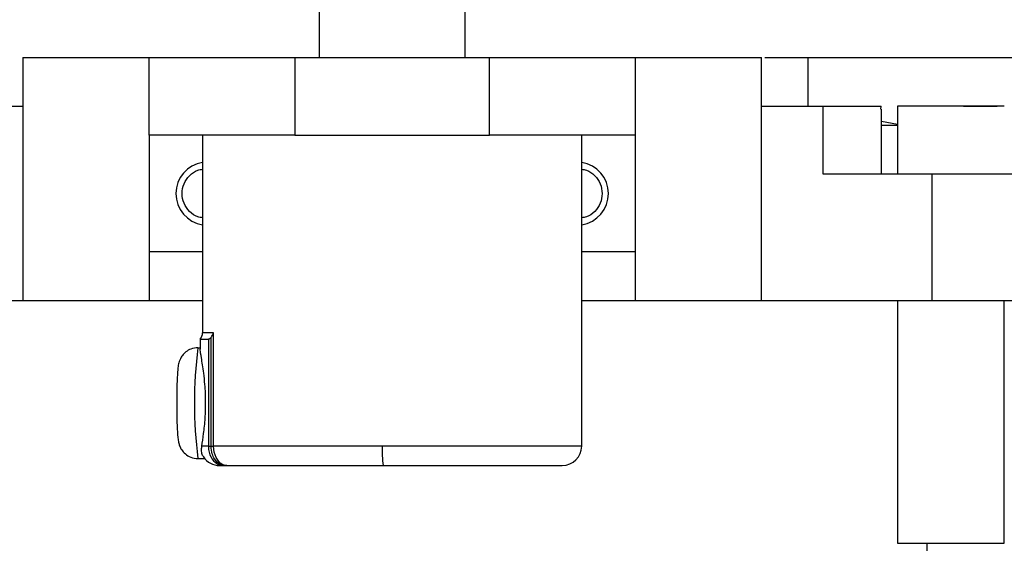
# Model space of a CAD drawing. Header units: millimetres. Extents: x 4624 to 7637, y -669 to 1387.
# Tile 47 of 84: x 6278 to 6379, y 103 to 157. Entities that reach past the tile are written whole.
import ezdxf

# ---------------------------------------------------------------- set-up
doc = ezdxf.new("R2010")
doc.units = ezdxf.units.MM

msp = doc.modelspace()

# ---------------------------------------------------------------- linework, layer by layer
at = {"color": 7, "linetype": 'Continuous', "lineweight": 25}
for p, q in [((6308.555, 165.143), (6308.555, 153.143)), ((6323.553, 153.143), (6323.553, 165.143)), ((6278.066, 153.143), (6278.066, 148.143)), ((6291.054, 145.143), (6291.054, 153.143)), ((6291.054, 153.143), (6306.054, 153.143)), ((6306.054, 153.143), (6306.054, 145.143)), ((6306.054, 153.143), (6326.054, 153.143)), ((6326.054, 145.143), (6326.054, 153.143)), ((6326.054, 153.143), (6341.054, 153.143)), ((6341.054, 153.143), (6341.054, 145.143)), ((6354.042, 148.143), (6354.042, 153.143)), ((6358.807, 153.143), (6358.807, 148.143)), ((6278.066, 148.143), (6278.066, 128.143)), ((6354.042, 128.143), (6354.042, 148.143)), ((6360.411, 141.143), (6360.411, 148.143)), ((6366.333, 147.825), (6366.373, 148.143)), ((6368.03, 148.143), (6368.03, 141.144)), ((6366.392, 141.143), (6366.392, 147.825)), ((6366.392, 146.598), (6368.03, 146.298)), ((6306.054, 145.143), (6291.054, 145.143)), ((6291.054, 145.143), (6291.054, 133.143)), ((6296.554, 145.143), (6296.554, 124.804)), ((6306.054, 145.143), (6326.054, 145.143)), ((6341.054, 145.143), (6326.054, 145.143)), ((6335.554, 113.143), (6335.554, 145.143)), ((6341.054, 145.143), (6341.054, 133.143)), ((6371.595, 128.143), (6371.595, 141.143)), ((6296.554, 133.143), (6291.054, 133.143)), ((6291.054, 133.108), (6291.054, 128.143)), ((6341.054, 133.143), (6335.554, 133.143)), ((6341.054, 133.101), (6341.054, 128.143)), ((6291.054, 128.143), (6296.554, 128.143)), ((6335.554, 128.143), (6341.054, 128.143)), ((6368.03, 128.141), (6368.03, 103.143)), ((6379.03, 103.143), (6379.03, 128.143)), ((6297.689, 124.804), (6296.554, 124.804)), ((6297.689, 113.143), (6297.689, 124.804)), ((6296.304, 124.143), (6296.304, 123.112)), ((6296.304, 124.143), (6297.148, 124.143)), ((6297.148, 124.143), (6297.148, 113.143)), ((6297.426, 113.143), (6297.426, 124.331)), ((6296.082, 123.266), (6296.304, 123.266)), ((6297.148, 113.143), (6296.474, 113.143)), ((6297.148, 113.143), (6297.426, 113.143)), ((6297.426, 113.143), (6297.689, 113.143)), ((6315.034, 113.143), (6297.689, 113.143)), ((6335.554, 113.143), (6315.034, 113.143)), ((6296.082, 111.861), (6296.769, 111.861)), ((6298.304, 111.143), (6298.785, 111.143)), ((6298.785, 111.143), (6299.045, 111.143)), ((6299.045, 111.143), (6315.138, 111.143)), ((6315.138, 111.143), (6333.554, 111.143)), ((6371.054, 103.143), (6371.054, 85.643))]:
    msp.add_line(p, q, dxfattribs=at)
for centre, radius, start, end in [((6297.054, 139.143), 3.25, 98.84988, 261.15012), ((6335.054, 139.143), 3.25, 278.84988, 81.15012), ((6295.554, 124.804), 1, 318.59038, 0), ((6339.803, 117.564), 44.092, 172.56904, 187.43096), ((6324.666, 112.644), 9.645, 177.0366, 188.95519), ((6333.554, 113.143), 2, 270, 0), ((6298.304, 113.143), 2, 214.0949, 270), ((6298.3, 112.089), 0.788, 248.11775, 271.06037), ((6298.376, 110.687), 0.618, 74.68502, 95.69393)]:
    msp.add_arc(centre, radius, start, end, dxfattribs=at)
for points, knots in [([(6278.066, 153.143), (6278.456, 153.143), (6279.235, 153.143), (6280.406, 153.143), (6281.58, 153.143), (6282.756, 153.143), (6283.934, 153.143), (6285.115, 153.143), (6286.298, 153.143), (6287.483, 153.143), (6288.671, 153.143), (6289.861, 153.143), (6290.657, 153.143), (6291.054, 153.143)], [0, 0, 0, 0, 0.0909602, 0.1818898, 0.2727955, 0.3636841, 0.4545625, 0.5454375, 0.6363159, 0.7272045, 0.8181102, 0.9090398, 1, 1, 1, 1]), ([(6341.054, 153.143), (6341.452, 153.143), (6342.247, 153.143), (6343.437, 153.143), (6344.625, 153.143), (6345.811, 153.143), (6346.994, 153.143), (6348.175, 153.143), (6349.353, 153.143), (6350.529, 153.143), (6351.703, 153.143), (6352.874, 153.143), (6353.653, 153.143), (6354.042, 153.143)], [0, 0, 0, 0, 0.0909602, 0.1818898, 0.2727955, 0.3636841, 0.4545625, 0.5454375, 0.6363159, 0.7272045, 0.8181102, 0.9090398, 1, 1, 1, 1]), ([(6354.392, 153.143), (6354.86, 153.143), (6356.059, 153.143), (6357.766, 153.143), (6358.807, 153.143)], [0, 0, 0, 0, 0.390123, 1, 1, 1, 1]), ([(6358.807, 153.143), (6359.154, 153.143), (6359.847, 153.143), (6360.883, 153.143), (6361.916, 153.143), (6362.944, 153.143), (6363.969, 153.143), (6364.99, 153.143), (6366.007, 153.143), (6367.021, 153.143), (6368.031, 153.143), (6369.036, 153.143), (6371.54, 153.143), (6375.491, 153.143), (6380.781, 153.143), (6385.918, 153.143), (6390.889, 153.143), (6395.682, 153.143), (6400.286, 153.143), (6404.69, 153.143), (6408.882, 153.143), (6412.855, 153.143), (6416.598, 153.143), (6420.102, 153.143), (6422.634, 153.143), (6424.349, 153.143), (6425.35, 153.143), (6426.321, 153.143), (6427.262, 153.143), (6428.177, 153.143), (6428.762, 153.143), (6429.054, 153.143)], [0, 0, 0, 0, 0.01136981, 0.02273586, 0.03409907, 0.04546031, 0.05682048, 0.06818048, 0.07954119, 0.09090352, 0.10226834, 0.11363657, 0.12500909, 0.18749945, 0.25000621, 0.31249658, 0.37500334, 0.43749371, 0.50000047, 0.56249083, 0.6249976, 0.68748796, 0.74999473, 0.81248509, 0.87499185, 0.89583345, 0.91666494, 0.93749183, 0.95831963, 0.97915386, 1, 1, 1, 1]), ([(6271.698, 148.143), (6271.801, 148.143), (6272.007, 148.143), (6272.313, 148.143), (6272.617, 148.143), (6272.919, 148.143), (6273.219, 148.143), (6273.714, 148.143), (6274.39, 148.143), (6275.223, 148.143), (6276.014, 148.143), (6276.674, 148.143), (6277.217, 148.143), (6277.659, 148.143), (6277.931, 148.143), (6278.066, 148.143)], [0, 0, 0, 0, 0.0416253, 0.0832239, 0.1248302, 0.1664789, 0.2082042, 0.2500405, 0.3751095, 0.5000126, 0.6247725, 0.7499846, 0.8334747, 0.9167211, 1, 1, 1, 1]), ([(6354.042, 148.143), (6354.11, 148.143), (6354.244, 148.143), (6354.454, 148.143), (6354.671, 148.143), (6354.894, 148.143), (6355.124, 148.143), (6355.516, 148.143), (6356.094, 148.143), (6356.885, 148.143), (6357.718, 148.143), (6358.491, 148.143), (6359.186, 148.143), (6359.793, 148.143), (6360.205, 148.143), (6360.411, 148.143)], [0, 0, 0, 0, 0.0417006, 0.0833445, 0.1249659, 0.1665994, 0.2082795, 0.2500404, 0.3749178, 0.5000124, 0.6248899, 0.7499844, 0.8333209, 0.9165673, 1, 1, 1, 1]), ([(6360.411, 148.143), (6360.48, 148.143), (6360.617, 148.143), (6360.826, 148.143), (6361.035, 148.143), (6361.245, 148.143), (6361.561, 148.143), (6361.981, 148.143), (6362.5, 148.143), (6363.007, 148.143), (6363.657, 148.143), (6364.415, 148.143), (6365.06, 148.143), (6365.493, 148.143), (6365.772, 148.143), (6366.003, 148.143), (6366.163, 148.143), (6366.268, 148.143), (6366.336, 148.143), (6366.361, 148.143), (6366.373, 148.143)], [0, 0, 0, 0, 0.0250251, 0.050003, 0.0749779, 0.0999944, 0.1250966, 0.1875616, 0.2501147, 0.3125261, 0.375147, 0.5000081, 0.6248555, 0.6873967, 0.7498976, 0.8123177, 0.8749324, 0.9166131, 0.9582335, 1, 1, 1, 1]), ([(6379.03, 148.143), (6379.03, 148.143), (6378.887, 148.143), (6378.336, 148.143), (6377.929, 148.143), (6376.91, 148.143), (6376.3, 148.143), (6374.97, 148.143), (6374.25, 148.143), (6372.81, 148.143), (6372.091, 148.143), (6370.76, 148.143), (6370.15, 148.143), (6369.132, 148.143), (6368.725, 148.143), (6368.174, 148.143), (6368.03, 148.143), (6368.03, 148.143)], [0, 0, 0, 0, 0.125, 0.125, 0.25, 0.25, 0.375, 0.375, 0.5, 0.5, 0.625, 0.625, 0.75, 0.75, 0.875, 0.875, 1, 1, 1, 1]), ([(6374.825, 148.143), (6375.819, 148.143), (6377.023, 148.143), (6378.094, 148.143), (6378.28, 148.143)], [0, 0, 0, 0, 0.8268497, 1, 1, 1, 1]), ([(6368.03, 146.143), (6367.453, 146.143), (6366.849, 146.143), (6366.411, 146.143), (6366.392, 146.143)], [0, 0, 0, 0, 0.9561309, 1, 1, 1, 1]), ([(6296.554, 136.642), (6296.386, 136.666), (6295.881, 136.737), (6295.171, 137.269), (6294.589, 138.119), (6294.387, 139.143), (6294.589, 140.167), (6295.171, 141.016), (6295.881, 141.548), (6296.386, 141.619), (6296.554, 141.643)], [0, 0, 0, 0, 0.0711193, 0.2140795, 0.3570398, 0.5, 0.6429602, 0.7859205, 0.9288807, 1, 1, 1, 1]), ([(6335.554, 141.643), (6335.722, 141.619), (6336.228, 141.548), (6336.938, 141.016), (6337.52, 140.167), (6337.722, 139.143), (6337.52, 138.119), (6336.938, 137.269), (6336.228, 136.737), (6335.722, 136.666), (6335.554, 136.642)], [0, 0, 0, 0, 0.07111926, 0.21407951, 0.35703975, 0.5, 0.64296025, 0.78592049, 0.92888074, 1, 1, 1, 1]), ([(6371.595, 141.143), (6370.987, 141.143), (6370.252, 141.143), (6368.588, 141.143), (6367.66, 141.143), (6365.687, 141.143), (6364.643, 141.143), (6362.526, 141.143), (6361.453, 141.143), (6360.411, 141.143)], [0, 0, 0, 0, 0.25, 0.25, 0.5, 0.5, 0.75, 0.75, 1, 1, 1, 1]), ([(6384.458, 141.143), (6384.468, 141.143), (6384.497, 141.143), (6383.897, 141.143), (6382.745, 141.143), (6381.076, 141.143), (6379.012, 141.143), (6376.656, 141.143), (6374.128, 141.143), (6372.439, 141.143), (6371.595, 141.143)], [0, 0, 0, 0, 0.0741633, 0.2064257, 0.3386881, 0.4709505, 0.6032129, 0.7354752, 0.8677376, 1, 1, 1, 1]), ([(6260.514, 128.143), (6260.999, 128.143), (6261.564, 128.143), (6262.826, 128.143), (6263.522, 128.143), (6265.01, 128.143), (6265.801, 128.143), (6267.435, 128.143), (6268.278, 128.143), (6269.972, 128.143), (6270.823, 128.143), (6272.487, 128.143), (6273.299, 128.143), (6274.844, 128.143), (6275.576, 128.143), (6276.919, 128.143), (6277.531, 128.143), (6278.066, 128.143)], [0, 0, 0, 0, 0.125, 0.125, 0.25, 0.25, 0.375, 0.375, 0.5, 0.5, 0.625, 0.625, 0.75, 0.75, 0.875, 0.875, 1, 1, 1, 1]), ([(6354.042, 128.143), (6354.578, 128.143), (6355.189, 128.143), (6356.533, 128.143), (6357.265, 128.143), (6358.809, 128.143), (6359.622, 128.143), (6361.286, 128.143), (6362.136, 128.143), (6363.83, 128.143), (6364.673, 128.143), (6366.308, 128.143), (6367.099, 128.143), (6368.586, 128.143), (6369.283, 128.143), (6370.545, 128.143), (6371.11, 128.143), (6371.595, 128.143)], [0, 0, 0, 0, 0.125, 0.125, 0.25, 0.25, 0.375, 0.375, 0.5, 0.5, 0.625, 0.625, 0.75, 0.75, 0.875, 0.875, 1, 1, 1, 1]), ([(6371.595, 128.143), (6372.528, 128.143), (6374.393, 128.143), (6377.17, 128.143), (6379.701, 128.143), (6381.84, 128.143), (6383.422, 128.143), (6384.384, 128.143), (6384.453, 128.143), (6384.485, 128.143)], [0, 0, 0, 0, 0.14595512, 0.29191024, 0.43786536, 0.58382048, 0.7297756, 0.87573072, 1, 1, 1, 1]), ([(6297.426, 124.331), (6297.414, 124.316), (6297.388, 124.285), (6297.347, 124.247), (6297.306, 124.214), (6297.255, 124.179), (6297.196, 124.149), (6297.165, 124.145), (6297.148, 124.143)], [0, 0, 0, 0, 0.1221391, 0.2452071, 0.3705362, 0.4993885, 0.7465209, 1, 1, 1, 1]), ([(6296.082, 123.266), (6295.833, 123.24), (6295.385, 123.192), (6294.845, 122.871), (6294.486, 122.509), (6294.264, 122.147), (6294.142, 121.835), (6294.074, 121.569), (6294.022, 121.257), (6293.976, 120.805), (6293.932, 120.047), (6293.901, 119.057), (6293.886, 118.016), (6293.89, 117.349), (6293.891, 117.057)], [0, 0, 0, 0, 0.085239, 0.1540369, 0.2120225, 0.2621868, 0.3048644, 0.3444927, 0.4010065, 0.5109901, 0.6377566, 0.7711174, 0.8997438, 1, 1, 1, 1]), ([(6296.474, 113.143), (6296.538, 113.55), (6296.667, 114.363), (6296.842, 115.99), (6296.89, 117.752), (6296.822, 119.359), (6296.636, 120.941), (6296.442, 122.216), (6296.299, 122.993), (6296.316, 123.087), (6296.32, 123.112)], [0, 0, 0, 0, 0.1352931, 0.2698972, 0.4038045, 0.5399385, 0.6411818, 0.8100294, 0.9505182, 1, 1, 1, 1]), ([(6293.891, 117.057), (6293.891, 116.978), (6293.892, 116.526), (6293.91, 115.741), (6293.945, 114.805), (6293.994, 114.12), (6294.044, 113.699), (6294.134, 113.296), (6294.326, 112.847), (6294.663, 112.404), (6295.191, 112.027), (6295.706, 111.873), (6296.013, 111.863), (6296.082, 111.861)], [0, 0, 0, 0, 0.03087366, 0.17538751, 0.32103424, 0.47061063, 0.58803064, 0.66135469, 0.72228804, 0.79524964, 0.87991406, 0.97325076, 1, 1, 1, 1]), ([(6296.67, 112.037), (6296.633, 112.072), (6296.556, 112.149), (6296.423, 112.586), (6296.458, 112.967), (6296.474, 113.143)], [0, 0, 0, 0, 0.319881, 0.6866936, 1, 1, 1, 1]), ([(6297.148, 113.143), (6297.148, 112.68), (6297.262, 112.289), (6297.579, 111.702), (6297.78, 111.498), (6298.007, 111.358)], [0, 0, 0, 0, 0.5, 0.5, 1, 1, 1, 1]), ([(6298.315, 111.301), (6298.136, 111.405), (6297.956, 111.557), (6297.613, 112.1), (6297.426, 112.514), (6297.426, 113.143)], [0, 0, 0, 0, 0.5, 0.5, 1, 1, 1, 1]), ([(6368.03, 103.143), (6368.03, 103.143), (6368.174, 103.143), (6368.725, 103.143), (6369.132, 103.143), (6370.15, 103.143), (6370.76, 103.143), (6372.091, 103.143), (6372.81, 103.143), (6374.25, 103.143), (6374.97, 103.143), (6376.3, 103.143), (6376.91, 103.143), (6377.929, 103.143), (6378.336, 103.143), (6378.887, 103.143), (6379.03, 103.143), (6379.03, 103.143)], [0, 0, 0, 0, 0.125, 0.125, 0.25, 0.25, 0.375, 0.375, 0.5, 0.5, 0.625, 0.625, 0.75, 0.75, 0.875, 0.875, 1, 1, 1, 1])]:
    msp.add_open_spline(points, degree=3, knots=knots, dxfattribs=at)
for points in [[(6278.066, 128.143), (6282.345, 128.143), (6286.681, 128.143), (6291.054, 128.143)], [(6341.054, 128.143), (6345.428, 128.143), (6349.764, 128.143), (6354.042, 128.143)], [(6297.426, 124.331), (6297.549, 124.481), (6297.636, 124.644), (6297.689, 124.804)], [(6298.539, 111.282), (6298.095, 111.545), (6297.689, 112.25), (6297.689, 113.143)], [(6298.007, 111.358), (6298.141, 111.275), (6298.286, 111.212), (6298.47, 111.175)], [(6298.634, 111.175), (6298.518, 111.201), (6298.416, 111.243), (6298.315, 111.301)], [(6298.47, 111.175), (6298.524, 111.167), (6298.579, 111.167), (6298.634, 111.175)], [(6298.47, 111.172), (6298.553, 111.154), (6298.637, 111.145), (6298.722, 111.145)], [(6299.045, 111.143), (6298.869, 111.143), (6298.7, 111.188), (6298.539, 111.282)], [(6298.785, 111.147), (6298.735, 111.142), (6298.684, 111.151), (6298.634, 111.175)], [(6298.634, 111.174), (6298.768, 111.153), (6298.905, 111.143), (6299.045, 111.143)], [(6298.722, 111.145), (6298.743, 111.145), (6298.764, 111.146), (6298.785, 111.147)]]:
    msp.add_open_spline(points, degree=3, dxfattribs=at)

doc.saveas('drawing.dxf')
